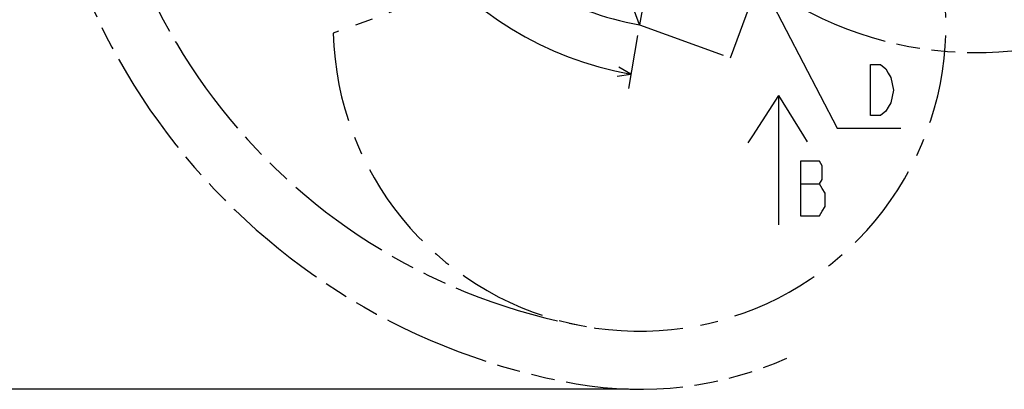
# Model space of a CAD drawing. Header units: millimetres. Extents: x 0 to 1249, y 0 to 420.
# Tile 48 of 104: x 267 to 402, y 193 to 244. Entities that reach past the tile are written whole.
import ezdxf

# ---------------------------------------------------------------- set-up
doc = ezdxf.new("R2010")
doc.units = ezdxf.units.MM
doc.header["$LTSCALE"] = 32.67
doc.linetypes.add('CENTER', pattern=[0.6, 0.375, -0.075, 0.075, -0.075])
doc.linetypes.add('PHANTOM', pattern=[0.8, 0.45, -0.05, 0.1, -0.05, 0.1, -0.05])
doc.layers.get('0').update_dxf_attribs({"linetype": 'CONTINUOUS'})
for name, color, linetype in [('CRV2', 7, 'CONTINUOUS'), ('DRA_ITEM', 7, 'CONTINUOUS'), ('DRIV_DIM', 7, 'CONTINUOUS')]:
    doc.layers.add(name, color=color, linetype=linetype)
doc.styles.get("Standard").update_dxf_attribs({"font": 'txt', "width": 0.8})
doc.dimstyles.new('DIMSTYLE_4', dxfattribs={"dimtxt": 3.8, "dimasz": 1.8, "dimexe": 2, "dimexo": 1.5, "dimgap": 0.95, "dimtad": 1, "dimdec": 1, "dimlfac": 15, "dimdsep": 46, "dimtxsty": 'STANDARD', "dimblk": 'OPEN', "dimblk1": 'OPEN', "dimblk2": 'OPEN', "dimcen": 0.09, "dimadec": 0, "dimazin": 0, "dimtp": 0.001, "dimtm": 0.001, "dimtfac": 1, "dimtdec": 1, "dimtofl": 0, "dimtmove": 0, "dimatfit": 3, "dimldrblk": 'OPEN', "dimfxl": 1, "dimtolj": 1, "dimarcsym": 0})
doc.dimstyles.new('DIMSTYLE_6', dxfattribs={"dimtxt": 3.8, "dimasz": 1.8, "dimexe": 2, "dimexo": 1.5, "dimgap": 1.9, "dimtad": 1, "dimdec": 3, "dimlfac": 15, "dimdsep": 46, "dimtxsty": 'STANDARD', "dimblk": 'OPEN', "dimblk1": 'OPEN', "dimblk2": 'OPEN', "dimcen": 0.09, "dimadec": 0, "dimazin": 0, "dimtp": 0.5, "dimtm": 0.5, "dimtfac": 1, "dimtdec": 3, "dimtofl": 0, "dimtmove": 0, "dimatfit": 3, "dimldrblk": 'OPEN', "dimfxl": 1, "dimtolj": 1, "dimarcsym": 0})

# ---------------------------------------------------------------- blocks, each defined once
blk = doc.blocks.new('_OPEN')
at = {"color": 0, "linetype": 'BYBLOCK'}
for p, q in [((0, 0), (-1, 0.342)), ((-1, -0.342), (0, 0)), ((-1, 0), (0, 0))]:
    blk.add_line(p, q, dxfattribs=at)
blk = doc.blocks.new('*D13')
at = {"layer": 'DRIV_DIM', "color": 2, "linetype": 'CONTINUOUS'}
for p, q in [((271.57, 256.21), (254.48, 256.21)), ((256.48, 256.21), (256.48, 224.77)), ((256.48, 193.32), (256.48, 224.77)), ((350.75, 193.32), (254.48, 193.32))]:
    blk.add_line(p, q, dxfattribs=at)
at = {"layer": 'DRIV_DIM', "color": 2, "linetype": 'CONTINUOUS', "xscale": 1.8, "yscale": 1.8, "zscale": 1.8}
for p, rotation in [((256.48, 256.21), 90), ((256.48, 193.32), 270)]:
    blk.add_blockref('_OPEN', p, dxfattribs=dict(at, rotation=rotation))
blk = doc.blocks.new('*D26')
at = {"layer": 'DRIV_DIM', "color": 2, "linetype": 'CONTINUOUS'}
for p, q in [((359.2, 298.15), (359.2, 331.77)), ((351.99, 242.01), (350.71, 234.73))]:
    blk.add_line(p, q, dxfattribs=at)
for points in [[(357.41, 329.12), (359.2, 329.77), (357.39, 330.35)], [(349.17, 236.44), (351.05, 236.7), (349.41, 237.65)]]:
    blk.add_lwpolyline(points, dxfattribs=at)
for start, end in [(90, 175), (175, 260)]:
    blk.add_arc((359.2, 282.88), 46.89, start, end, dxfattribs=at)
blk = doc.blocks.new('ARROW_BL1', base_point=(371.23, 224.88))
at = {"layer": 'DRA_ITEM', "color": 5, "linetype": 'CONTINUOUS'}
for p, q in [((371.37, 233.78), (367.78, 228.21)), ((371.37, 233.78), (371.37, 218.78)), ((371.37, 233.78), (374.79, 228.21)), ((367.78, 228.21), (367.15, 227.24)), ((374.79, 228.21), (375.3, 227.37)), ((371.37, 218.78), (371.37, 217.43)), ((371.37, 217.43), (371.37, 215.98))]:
    blk.add_line(p, q, dxfattribs=at)

msp = doc.modelspace()

# ---------------------------------------------------------------- linework, layer by layer
at = {"layer": 'CRV2', "color": 4, "linetype": 'PHANTOM'}
msp.add_line((358.122169, 276.780935), (352.251163, 243.484804), dxfattribs=at)
at = {"layer": 'CRV2', "color": 4, "linetype": 'CENTER'}
for p, q in [((364.780398, 238.924536), (371.071955, 256.210448)), ((347.690894, 256.014039), (310.103189, 242.333233)), ((352.251163, 243.484804), (347.690894, 256.014039)), ((352.251163, 243.484804), (364.780398, 238.924536))]:
    msp.add_line(p, q, dxfattribs=at)
at = {"layer": 'CRV2', "color": 4, "linetype": 'PHANTOM'}
for centre, radius, start, end in [((359.19709, 282.877114), 90.163702, 10, 260), ((359.19709, 282.877114), 82.163702, 10, 260), ((359.19709, 282.877114), 40, 94.78148362, 260), ((398.5894, 289.823041), 50.163702, 238.70270709, 10), ((352.251163, 243.484804), 50.163702, 260, 293.84486591)]:
    msp.add_arc(centre, radius, start, end, dxfattribs=at)
at = {"layer": 'CRV2', "color": 4, "linetype": 'CENTER'}
msp.add_arc((352.251163, 243.484804), 42.163702, 181.56505118, 47.59764691, dxfattribs=at)
at = {"layer": 'DRA_ITEM', "color": 2, "linetype": 'CONTINUOUS'}
for p, q in [((366.547338, 254.098411), (379.427756, 229.257506)), ((379.427756, 229.257506), (382.622871, 229.257506)), ((382.622871, 229.257506), (388.222871, 229.257506)), ((374.392247, 221.586517), (377.017245, 221.586517))]:
    msp.add_line(p, q, dxfattribs=at)
for points in [[(384.022885, 238.007513), (385.422868, 238.007513), (386.122877, 237.424172), (386.472881, 236.840831), (386.822886, 236.257508), (387.172854, 234.507503), (386.822886, 232.757498), (386.472881, 232.174175), (386.122877, 231.590834), (385.422868, 231.007511), (384.022885, 231.007511), (384.022885, 238.007513)], [(374.392247, 224.711506), (374.392247, 217.211513), (377.017245, 217.211513), (377.392266, 217.836511), (377.76725, 218.461509), (377.76725, 220.336503), (377.392266, 220.961519), (377.017245, 221.586517), (377.392266, 222.211515), (377.392266, 224.086508), (377.017245, 224.711506), (374.392247, 224.711506)]]:
    msp.add_lwpolyline(points, dxfattribs=at)

# ---------------------------------------------------------------- block references
msp.add_blockref('ARROW_BL1', (371.228776, 224.881743), dxfattribs=at)

# ---------------------------------------------------------------- dimensions: what is measured, and where the dimension line sits
at = {"layer": 'DRIV_DIM', "color": 2, "linetype": 'CONTINUOUS'}
dim = msp.add_angular_dim_2l(base=(312.481799, 286.964173), line1=((359.19709, 296.18502), (359.19709, 296.653957)), line2=((352.332593, 243.946617), (352.251163, 243.484804)), dimstyle='DIMSTYLE_6', override={"dimtad": 2}, dxfattribs=at)
dim.commit()
dim.dimension.update_dxf_attribs({"geometry": '*D26', "text_midpoint": (312.506466, 278.517281), "dimtype": 162})
dim = msp.add_linear_dim(base=(256.476269, 193.321102), p1=(273.06706, 256.210448), p2=(352.251163, 193.321102), angle=270, dimstyle='DIMSTYLE_4', dxfattribs=at)
dim.commit()
dim.dimension.update_dxf_attribs({"geometry": '*D13', "text_midpoint": (256.476269, 217.165775), "dimtype": 160})

doc.saveas('drawing.dxf')
